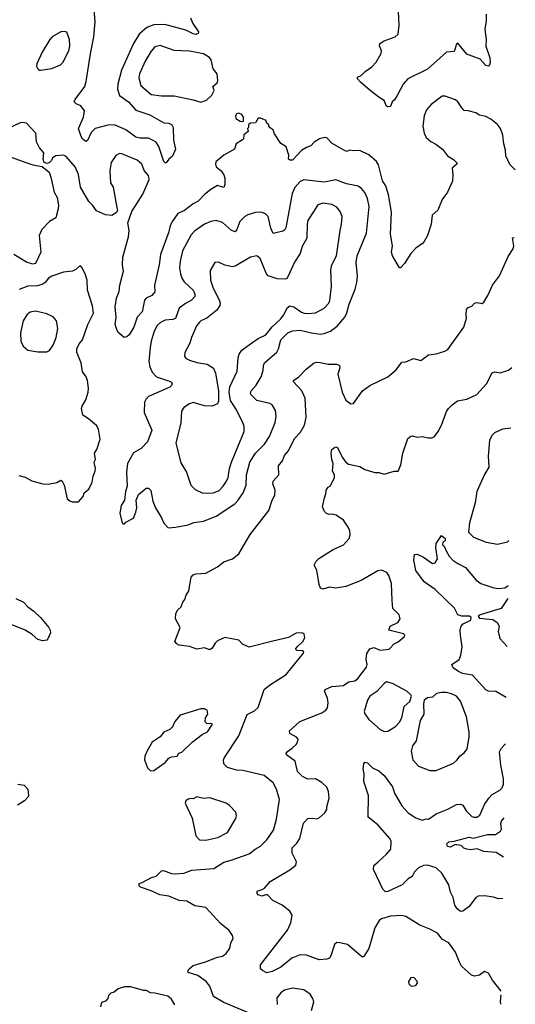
# Model space of a CAD drawing. Extents: x 1954683 to 2060285, y 904798 to 1016299.
# Tile 142 of 256: x 2054722 to 2058616, y 915555 to 923291. Entities that reach past the tile are written whole.
import ezdxf

# ---------------------------------------------------------------- set-up
doc = ezdxf.new("R2010")
doc.units = 0

msp = doc.modelspace()

# ---------------------------------------------------------------- linework, layer by layer
at = {"layer": '0CON10XD'}
for points in [[(2056064.3, 923305), (2056081.7, 923261.7), (2056126, 923195), (2056125, 923181.2), (2056105, 923175.8), (2056085, 923179.4), (2056028, 923208), (2055862, 923252), (2055775, 923249.7), (2055721.3, 923228.7), (2055661.5, 923178.5), (2055616.1, 923103.9), (2055523.1, 922895), (2055493.1, 922785), (2055489.7, 922745), (2055506.7, 922695), (2055576.1, 922646.1), (2055635, 922580.9), (2055745, 922544.6), (2055855, 922481.5), (2055895, 922476.9), (2055916.2, 922465), (2055928.1, 922445), (2055929.2, 922345), (2055947.5, 922275), (2055922, 922218), (2055893.3, 922195), (2055873, 922167), (2055865, 922166.7), (2055855, 922177.5), (2055815.5, 922295.5), (2055791.3, 922331.3), (2055735, 922360.6), (2055665, 922360.5), (2055635, 922367.3), (2055556.3, 922426.3), (2055472.3, 922462.3), (2055426, 922464), (2055315, 922436.7), (2055284.4, 922405), (2055255, 922341.2), (2055242.5, 922335), (2055216.2, 922355), (2055205, 922373.8), (2055184.2, 922435), (2055223.1, 922525), (2055230.8, 922575), (2055203.1, 922613.1), (2055165, 922628.6), (2055150.8, 922645), (2055157.1, 922665), (2055234, 922766), (2055245.4, 922805.4), (2055277.1, 923022.9), (2055304.7, 923155), (2055315.3, 923275), (2055293.6, 923535)], [(2058386, 923335), (2058386, 923285), (2058376.2, 923215), (2058386, 923136), (2058384.1, 923084.1), (2058415, 922990), (2058418, 922955), (2058413.3, 922935), (2058405, 922926.7), (2058385, 922931.2), (2058339.7, 922979.7), (2058235, 923021.2), (2058165, 923106.7), (2058155, 923097.5), (2058135, 923040), (2058075, 923036.2), (2057925, 922903.1), (2057771.2, 922825), (2057735.6, 922784.4), (2057688.8, 922695), (2057667.5, 922662.5), (2057647.5, 922645), (2057635, 922610), (2057615, 922607.5), (2057605, 922612.5), (2057586.6, 922656.6), (2057554.2, 922674.2), (2057476, 922735), (2057398.8, 922798.8), (2057376.7, 922825), (2057375, 922840), (2057405, 922853.3), (2057437.5, 922885), (2057489.5, 922920.5), (2057523.6, 922956.4), (2057563.3, 923025), (2057563.8, 923045), (2057548.8, 923085), (2057552.5, 923105), (2057585, 923123.8), (2057672.5, 923155), (2057695, 923177.5), (2057704.1, 923245.9), (2057697.5, 923355)], [(2054885, 922893.3), (2054975, 922908), (2055042.7, 922937.3), (2055060, 922955), (2055108.6, 923045), (2055115.7, 923085), (2055112.5, 923135), (2055092.3, 923192.3), (2055075, 923198.8), (2055044.2, 923195.8), (2054976.2, 923155), (2054958.6, 923135), (2054897.5, 923035), (2054856.2, 922945), (2054853.8, 922925), (2054863.3, 922905), (2054875, 922893.3), (2054885, 922893.3)], [(2056145, 922643.3), (2056190.7, 922659.3), (2056232.3, 922697.7), (2056250, 922735), (2056240, 922765), (2056272.5, 922795), (2056279.3, 922810.7), (2056272.5, 922865), (2056242.5, 922905), (2056226.7, 922975), (2056213.3, 922995), (2056165, 923021.4), (2056055, 923044.3), (2055935, 923048.6), (2055825, 923088), (2055785, 923077.1), (2055755, 923044), (2055706.7, 922965), (2055662.9, 922865), (2055658.2, 922835), (2055673.8, 922773.8), (2055755, 922704.4), (2055835, 922693.1), (2055935, 922691.9), (2056085, 922662.5), (2056145, 922643.3)], [(2058616.2, 922111.3), (2058592.5, 922135), (2058573.9, 922153.9), (2058541.2, 922221.2), (2058539.2, 922265), (2058525.7, 922315.7), (2058516.9, 922385), (2058498.6, 922435), (2058475, 922467.5), (2058425, 922510), (2058385, 922530), (2058335, 922541.2), (2058305, 922558), (2058245, 922575.8), (2058215, 922578.8), (2058195, 922597.5), (2058165, 922645.6), (2058145, 922661.8), (2058065, 922691.2), (2058040.5, 922689.5), (2057956.2, 922625), (2057917.4, 922582.6), (2057899.4, 922535), (2057890, 922455), (2057898.8, 922398.8), (2057916.7, 922365), (2057952.7, 922332.7), (2057992.3, 922312.3), (2058045, 922273.3), (2058082.3, 922222.3), (2058131.7, 922191.7), (2058160, 922165), (2058157.5, 922155), (2058120, 922125), (2058126.2, 922075), (2058123, 922023), (2058083.3, 921935), (2058042.3, 921877.7), (2058006.7, 921795), (2057962.5, 921755), (2057956, 921685), (2057926.7, 921595), (2057900.5, 921549.5), (2057887.3, 921532.7), (2057833.3, 921495), (2057795.9, 921454.1), (2057745.8, 921374.2), (2057715, 921342.5), (2057705, 921342.5), (2057650, 921435), (2057644, 921465), (2057651.4, 921515), (2057634.4, 921605), (2057644.4, 921775), (2057622.5, 921905), (2057598.1, 921985), (2057571.9, 922025), (2057541.1, 922151.1), (2057525, 922178), (2057465, 922229.2), (2057395, 922262.2), (2057345, 922260.8), (2057315, 922266), (2057293.3, 922256.7), (2057275, 922262.5), (2057178.3, 922318.3), (2057135, 922363.3), (2057115, 922366), (2057077.5, 922355), (2057035, 922330), (2057010.5, 922299.5), (2056975, 922288), (2056935, 922262.5), (2056865, 922188), (2056846.1, 922186.1), (2056833.8, 922195), (2056836.1, 922226.1), (2056815, 922292.5), (2056775, 922317.5), (2056723.9, 922393.9), (2056712.5, 922425), (2056690.7, 922440.7), (2056680, 922455), (2056680, 922465), (2056661.7, 922481.7), (2056658.3, 922498.3), (2056615, 922517.5), (2056595, 922517.5), (2056575, 922480), (2056535, 922477.5), (2056520, 922465), (2056520, 922445), (2056512.5, 922435), (2056517, 922413), (2056483, 922387), (2056480, 922355), (2056473, 922347), (2056423.3, 922315), (2056408.8, 922275), (2056325, 922225.8), (2056262.5, 922175), (2056259.2, 922155), (2056266, 922135), (2056305, 922104), (2056325, 922073.3), (2056333.3, 922045), (2056334.3, 921995), (2056325, 921973.8), (2056275, 921988.1), (2056225, 921956.9), (2056175, 921918.5), (2056125, 921865.5), (2056085, 921844.5), (2056017.4, 921792.6), (2055965, 921768.9), (2055921.7, 921708.3), (2055905.3, 921674.7), (2055893.8, 921625), (2055827.9, 921445), (2055816.7, 921365), (2055780.8, 921205), (2055785, 921152.5), (2055761.2, 921125), (2055715.9, 921104.1), (2055703, 921087), (2055684.2, 920995.8), (2055646, 920955), (2055618.8, 920875), (2055581.2, 920815), (2055565, 920800), (2055543, 920793), (2055495, 920833.3), (2055485, 920857.5), (2055472.5, 920895), (2055479.4, 920955), (2055471.9, 921035), (2055482, 921102), (2055502.9, 921155), (2055508.6, 921205), (2055537.5, 921315), (2055530.6, 921365), (2055531.4, 921425), (2055576, 921585), (2055582, 921635), (2055572.5, 921695), (2055603.3, 921785), (2055690.6, 921919.4), (2055739.6, 922035), (2055735, 922065.8), (2055699.4, 922105), (2055680.6, 922155), (2055645, 922187.5), (2055525, 922237.5), (2055505, 922238.6), (2055476.2, 922225), (2055441.5, 922168.5), (2055429.4, 922105), (2055435, 922010), (2055456, 921975), (2055486.2, 921816.2), (2055490, 921795), (2055483.3, 921776.7), (2055446.4, 921753.6), (2055395, 921758.8), (2055325, 921788), (2055295, 921833.8), (2055265, 921863.8), (2055199.2, 921975), (2055183.3, 922075), (2055157.5, 922135), (2055086.7, 922215), (2055065, 922226.2), (2055005, 922222.5), (2054980, 922205), (2054972.5, 922185), (2054953.6, 922166.4), (2054935, 922161.2), (2054915, 922170), (2054906, 922195), (2054911.2, 922245), (2054876.7, 922285), (2054855, 922332.5), (2054849.5, 922399.5), (2054775, 922477.5), (2054745, 922484.2), (2054725, 922480.8), (2054632, 922435)], [(2056475, 922490), (2056480, 922495), (2056480, 922525), (2056466.4, 922546.4), (2056445, 922557.5), (2056425, 922552.5), (2056417.5, 922535), (2056420, 922515), (2056455, 922492.5), (2056475, 922490)], [(2054635, 922218.8), (2054770.2, 922170.2), (2054825, 922151.9), (2054897.7, 922137.7), (2054953, 922093), (2054967.5, 922055), (2054992.2, 921935), (2055015.7, 921895), (2055025.7, 921835), (2055024, 921805), (2055005, 921733.3), (2054955.7, 921704.3), (2054896.4, 921643.6), (2054873.8, 921595), (2054889.2, 921465), (2054851.4, 921385), (2054844, 921375), (2054825, 921369.6), (2054776.3, 921386.3), (2054675, 921447.1)], [(2055889.5, 919299.5), (2055945, 919304.2), (2056045, 919322.5), (2056090.3, 919339.7), (2056165, 919350.6), (2056265, 919389.4), (2056411.7, 919488.3), (2056438.1, 919515), (2056479.1, 919575), (2056500.9, 919635), (2056503.9, 919715), (2056530, 919815), (2056573.9, 919886.1), (2056644.7, 919955.3), (2056684.1, 920015.9), (2056728.8, 920125), (2056736.4, 920175), (2056730.9, 920220.9), (2056705.5, 920265.5), (2056686.2, 920276.2), (2056585, 920299.5), (2056538.5, 920345), (2056534.5, 920355), (2056540.5, 920375), (2056579.2, 920420.8), (2056619.1, 920485), (2056635.6, 920535), (2056638.1, 920575), (2056645.6, 920595), (2056741.7, 920678.3), (2056756, 920704), (2056775, 920775.6), (2056829.9, 920830.1), (2056865, 920846.5), (2056925, 920851.2), (2057015, 920830), (2057085, 920821.4), (2057115, 920824.3), (2057165, 920844.3), (2057216.2, 920883.8), (2057277.1, 920952.9), (2057293.3, 920986.7), (2057310.7, 921055), (2057358.1, 921175), (2057371.9, 921225), (2057377.5, 921275), (2057364.6, 921384.6), (2057373.3, 921435), (2057447.2, 921612.8), (2057467.2, 921822.8), (2057455, 921886.2), (2057435, 921932.5), (2057408.1, 921965), (2057382.7, 921982.7), (2057290.4, 922000.4), (2057206.4, 922033.6), (2057115, 922014.6), (2056955, 922031.5), (2056925, 922019.4), (2056885, 921972.9), (2056862.3, 921925), (2056812.9, 921655), (2056805, 921640), (2056789.7, 921630.3), (2056712.3, 921612.3), (2056695, 921652.5), (2056674.5, 921744.5), (2056655, 921764.2), (2056635, 921774.2), (2056615, 921779.2), (2056574.1, 921775.9), (2056515, 921758.8), (2056492, 921745), (2056450.6, 921705), (2056428, 921642), (2056415, 921624), (2056385, 921635.8), (2056315, 921697.1), (2056265, 921712.9), (2056225, 921705.6), (2056175, 921684.5), (2056095, 921630.6), (2056068.1, 921601.9), (2056002.2, 921475), (2055982.5, 921395), (2055977.6, 921342.4), (2055984.6, 921294.6), (2055999.5, 921255), (2056015, 921230.6), (2056084.5, 921165), (2056098.5, 921135), (2056098.1, 921115), (2056072.6, 921087.4), (2056025, 921062.2), (2055976, 921025), (2055945, 920944.2), (2055925.5, 920934.5), (2055865, 920930.9), (2055828.8, 920911.2), (2055802.9, 920887.1), (2055778.5, 920845), (2055753.9, 920765), (2055746.2, 920715), (2055736.5, 920605), (2055745, 920563.3), (2055762.1, 920522.1), (2055796.3, 920486.3), (2055907.6, 920447.6), (2055921.2, 920435), (2055915, 920416.7), (2055901.2, 920405), (2055735, 920331.1), (2055711.9, 920308.1), (2055702.5, 920285), (2055699.6, 920205), (2055759.2, 920065), (2055726.2, 919975), (2055677.3, 919922.7), (2055615, 919888.8), (2055570, 919805), (2055562, 919735), (2055566.7, 919625), (2055552.5, 919585), (2055546.7, 919515), (2055520, 919475), (2055508.8, 919415), (2055528.3, 919338.3), (2055535, 919330), (2055545, 919330), (2055555, 919342.5), (2055616.2, 919375), (2055635, 919422.5), (2055642, 919455), (2055637.5, 919515), (2055655, 919560), (2055715, 919610), (2055735, 919610), (2055751.7, 919591.7), (2055768.8, 919508.8), (2055788.8, 919455), (2055837, 919377), (2055853.8, 919335), (2055889.5, 919299.5)], [(2056160.6, 919570.6), (2056245, 919572.5), (2056288, 919592), (2056320.5, 919625), (2056346.4, 919665), (2056358.8, 919695), (2056369.7, 919765), (2056385, 919814.2), (2056485.5, 920055), (2056485.5, 920095), (2056478.3, 920118.3), (2056425.4, 920225.4), (2056379.5, 920299.5), (2056367.3, 920365), (2056372.2, 920407.8), (2056431.7, 920528.3), (2056438.5, 920635), (2056446.7, 920663.3), (2056468.1, 920695), (2056535, 920745.5), (2056595, 920785.5), (2056656.5, 920815), (2056705, 920879.1), (2056770.9, 920939.1), (2056797.6, 920972.4), (2056824.1, 921025.9), (2056845, 921043.3), (2056875, 921034.6), (2056935, 920993.5), (2056956, 920986), (2056985, 920981.8), (2057045, 920988.5), (2057115.4, 921024.6), (2057151.9, 921065), (2057160, 921085), (2057171.8, 921195), (2057166.4, 921325), (2057175.6, 921365), (2057211.5, 921435), (2057239.4, 921635), (2057251.5, 921685), (2057255.5, 921745), (2057239.4, 921785), (2057215, 921817.5), (2057175, 921840), (2057105, 921848.6), (2057064.6, 921835.4), (2056987, 921713), (2056980, 921685), (2056977.5, 921575), (2056942, 921508), (2056926, 921454), (2056880.8, 921385), (2056832.5, 921275), (2056821.4, 921258.6), (2056808.1, 921251.9), (2056745, 921254), (2056675, 921278.5), (2056659.9, 921299.9), (2056612.5, 921415), (2056585, 921435.5), (2056536.2, 921425), (2056415, 921354.4), (2056395, 921349.4), (2056335, 921362), (2056285, 921386.7), (2056255, 921382.5), (2056218.8, 921321.2), (2056220, 921245), (2056238.5, 921188.5), (2056292.3, 921082.3), (2056297.1, 921065), (2056293.9, 921045), (2056270.3, 921009.7), (2056193.2, 920946.8), (2056145, 920925.6), (2056135, 920915.7), (2056110.9, 920885), (2056072.9, 920792.9), (2056059.8, 920750.2), (2056018.8, 920675), (2056016.2, 920645), (2056029.7, 920629.7), (2056055, 920615.8), (2056115, 920598.2), (2056195, 920585.5), (2056243.5, 920553.5), (2056260.6, 920515), (2056282.9, 920375), (2056283.1, 920295), (2056275, 920272), (2056234.5, 920255.5), (2056175, 920257.1), (2056085, 920282.2), (2056056.2, 920273.8), (2056012.5, 920245), (2055994.4, 920215), (2055987.2, 920122.8), (2055950, 919965), (2055988.7, 919808.7), (2056032.9, 919735), (2056067.5, 919635), (2056100.3, 919600.3), (2056160.6, 919570.6)], [(2056615, 915448.1), (2056325, 915570), (2056245, 915616.7), (2056215, 915696.7), (2056186, 915735), (2056120.9, 915780.9), (2056046.7, 915805), (2056042.5, 915815), (2056053.1, 915835), (2056085, 915860.4), (2056182.1, 915887.9), (2056275, 915926), (2056315, 915934.2), (2056345, 915953.8), (2056374.1, 915995.9), (2056382, 916035), (2056400, 916075), (2056395, 916096.7), (2056368, 916135), (2056300.3, 916190.3), (2056185, 916316.7), (2056098.8, 916328.8), (2056035, 916364.4), (2055975, 916370.6), (2055895, 916404), (2055822.5, 916415), (2055755.9, 916445.9), (2055670, 916475), (2055660, 916485), (2055660, 916505), (2055685, 916512.5), (2055757.3, 916552.7), (2055795, 916561.2), (2055835, 916603.8), (2055852.3, 916607.7), (2055915, 916582.9), (2055945, 916579.4), (2056012.5, 916585), (2056075, 916609.4), (2056247.2, 916622.8), (2056325, 916673.3), (2056382.9, 916687.1), (2056525, 916738.6), (2056571.2, 916775), (2056615, 916797.1), (2056663.4, 916846.6), (2056716, 916924), (2056740.5, 917009.5), (2056762.2, 917165), (2056740.8, 917245), (2056713.8, 917295), (2056643.5, 917353.5), (2056475, 917392), (2056425.8, 917395.8), (2056355, 917416), (2056325.9, 917445.9), (2056324.2, 917475), (2056332, 917495), (2056442.9, 917665), (2056508.2, 917831.8), (2056568.1, 917861.9), (2056595, 917886), (2056642, 918028), (2056685, 918062.5), (2056815, 918146.2), (2056951.2, 918315), (2056953.3, 918325), (2056945, 918331.2), (2056900, 918335), (2056890, 918345), (2056902, 918365), (2056946, 918405), (2056963.3, 918435), (2056956.1, 918466.1), (2056940, 918475), (2056895, 918471.2), (2056835, 918438.1), (2056711.9, 918408.1), (2056525, 918360.8), (2056473.3, 918385), (2056445, 918415.8), (2056335, 918436), (2056275, 918411.2), (2056257, 918393), (2056235, 918353.3), (2056215, 918340), (2056175, 918356.7), (2056115, 918346.2), (2056055, 918366.2), (2055975, 918376.7), (2055956.1, 918386.1), (2055940, 918405), (2055982.5, 918515), (2055946.7, 918585), (2055950, 918625), (2055963.3, 918655), (2055990.7, 918679.3), (2056003.3, 918715), (2056020, 918735), (2056030.5, 918769.5), (2056051.2, 918805), (2056069.3, 918910.7), (2056085, 918930), (2056105, 918938), (2056185, 918943.8), (2056275, 918991.2), (2056325, 919032.5), (2056395, 919056.2), (2056445, 919093.8), (2056462, 919125), (2056532.4, 919247.6), (2056679.2, 919435), (2056705.8, 919515), (2056725.6, 919555), (2056730, 919595), (2056712, 919645), (2056712.5, 919665), (2056756.9, 919715), (2056755.5, 919785), (2056786, 919824), (2056803.7, 919866.3), (2056835, 919903.3), (2056880.3, 919999.7), (2056929.1, 920050.9), (2056958.6, 920105), (2056972.9, 920165), (2056965, 920317.5), (2056939.4, 920375), (2056873.8, 920445), (2056873.3, 920455), (2056916.2, 920485), (2056973.8, 920545), (2057035, 920596), (2057055, 920601.4), (2057082.5, 920597.5), (2057145, 920584.3), (2057215, 920585.6), (2057233.8, 920575), (2057236.9, 920555), (2057222.2, 920505), (2057255.5, 920365), (2057285, 920301.4), (2057325, 920273.8), (2057343.9, 920276.1), (2057415, 920374.2), (2057473.9, 920416.1), (2057614.6, 920485.4), (2057678.9, 920541.1), (2057725, 920599.2), (2057755, 920602), (2057815, 920630), (2057875, 920613.3), (2057935, 920658.6), (2057995, 920665.7), (2058062.9, 920687.1), (2058085, 920700), (2058212.9, 920875), (2058233.8, 920945), (2058228.8, 920975), (2058233.3, 921013.3), (2058245, 921030), (2058275, 921041.2), (2058296.1, 921063.9), (2058315, 921070), (2058355, 921060), (2058368.3, 921071.7), (2058400.8, 921125), (2058436.2, 921205), (2058491.3, 921278.7), (2058558.8, 921431.2), (2058599.5, 921490.5), (2058604, 921515), (2058593.3, 921576.7), (2058605, 921580), (2058607, 921579.4)], [(2054715, 919711.2), (2054765, 919696.7), (2054817, 919667), (2054905, 919644.3), (2054945, 919641.9), (2055013.8, 919653.8), (2055045, 919672.5), (2055056.2, 919665), (2055072, 919635), (2055095, 919527.5), (2055115, 919510), (2055135, 919502.5), (2055185, 919502.5), (2055220, 919545), (2055227.5, 919575), (2055265, 919602.5), (2055292.7, 919657.3), (2055298, 919705), (2055315.7, 919744.3), (2055318, 919765), (2055307.5, 919815), (2055316.7, 919835), (2055310, 919885), (2055328, 919915), (2055354.4, 919995), (2055341.8, 920075), (2055325, 920101.9), (2055263.8, 920155), (2055218.8, 920185), (2055207.5, 920235), (2055212.5, 920255), (2055240.6, 920305), (2055260, 920365), (2055263.1, 920395), (2055255.7, 920455.7), (2055241.2, 920491.2), (2055214.3, 920524.3), (2055204.3, 920595), (2055170, 920675), (2055170, 920705), (2055190, 920745), (2055214.5, 920775.5), (2055257.5, 920895), (2055301.5, 920985), (2055295, 921043.3), (2055254.3, 921165), (2055251.9, 921245), (2055235.6, 921295), (2055210, 921345), (2055195, 921356.2), (2055162.3, 921327.7), (2055135.6, 921314.4), (2055065, 921307.1), (2054975, 921276.1), (2054949.5, 921260.5), (2054922.5, 921227.5), (2054899.2, 921210.8), (2054859.2, 921200.8), (2054785, 921197.8), (2054718.3, 921171.7)], [(2054865, 920680.8), (2054935, 920681.2), (2054955, 920691.2), (2054985, 920733.8), (2055008.6, 920795), (2055021.9, 920865), (2055011.9, 920925), (2054985.4, 920955.4), (2054935, 920980), (2054845, 921000.6), (2054805, 920994.4), (2054778, 920972), (2054750, 920925), (2054728.9, 920831.1), (2054730, 920765), (2054750, 920725), (2054785, 920695.8), (2054865, 920680.8)], [(2058505.2, 915658.8), (2058437.5, 915745), (2058405, 915801.2), (2058375, 915813.3), (2058335, 915783.3), (2058295, 915776.7), (2058272.5, 915785), (2058194.6, 915854.6), (2058176.4, 915886.4), (2058147.1, 915965), (2058095, 916038), (2058045, 916064.2), (2058005, 916114.2), (2057945, 916146), (2057865, 916178), (2057755, 916245.8), (2057725, 916252.5), (2057635, 916248.1), (2057565, 916226), (2057547.3, 916212.7), (2057513.4, 916156.6), (2057465.8, 915995), (2057425, 915930), (2057415, 915926.7), (2057405, 915933.3), (2057296.7, 916025), (2057237.7, 916037.7), (2057215, 916040), (2057194.4, 916025.6), (2057168, 915935), (2057155, 915918.8), (2057135, 915910), (2057075, 915905.6), (2056975, 915941.5), (2056925, 915945.3), (2056861.3, 915918.7), (2056775, 915847.9), (2056705, 915811.8), (2056665, 915803.1), (2056630.2, 915820.2), (2056612.9, 915835), (2056614.5, 915865.5), (2056825, 916138), (2056853.3, 916195), (2056862.5, 916255), (2056845, 916286.2), (2056783.8, 916335), (2056710.2, 916370.2), (2056668.8, 916415), (2056655, 916416), (2056625, 916404.3), (2056596, 916415), (2056588.6, 916425), (2056586.7, 916445), (2056628.3, 916458.3), (2056645, 916467.5), (2056690.5, 916519.5), (2056845, 916612.5), (2056891.7, 916648.3), (2056897.5, 916675), (2056862.8, 916742.8), (2056862.9, 916785), (2056899.4, 916820.6), (2056923.1, 916856.9), (2056951.9, 916978.1), (2056985, 917016), (2057025, 917018.8), (2057055, 917013.8), (2057075, 917020), (2057119.7, 917060.3), (2057136, 917085), (2057134.1, 917105.9), (2057153.8, 917175), (2057148.3, 917228.3), (2057135, 917262.5), (2057095, 917298.8), (2057045, 917325.8), (2056985, 917324.4), (2056944.6, 917344.6), (2056904.7, 917384.7), (2056885.4, 917465.4), (2056818.6, 917515), (2056815.8, 917525), (2056825, 917542), (2056863.4, 917566.6), (2056895, 917596.7), (2056905.8, 917615), (2056909.2, 917639.2), (2056896.7, 917655), (2056845, 917683.8), (2056841.2, 917705), (2056923.1, 917776.9), (2057096.2, 917845), (2057127.5, 917865), (2057139.4, 917885), (2057145.6, 917925), (2057140.3, 917960.3), (2057118, 918015), (2057121.7, 918028.3), (2057175, 918051.2), (2057265, 918060), (2057305, 918090), (2057355, 918096.7), (2057380, 918115), (2057446.2, 918205), (2057451.2, 918225), (2057444.2, 918265), (2057448.3, 918311.7), (2057473, 918347), (2057505, 918358.8), (2057555, 918336.7), (2057625, 918346.2), (2057665, 918387.5), (2057696.1, 918403.9), (2057746.1, 918443.9), (2057747.5, 918455), (2057737.5, 918465), (2057622.5, 918495), (2057633.3, 918525), (2057693.3, 918555), (2057712.5, 918585), (2057702.5, 918615), (2057653.3, 918665), (2057648, 918728), (2057642.6, 918862.6), (2057623.5, 918925), (2057607.4, 918947.4), (2057565, 918965.5), (2057535, 918961.8), (2057405, 918885.6), (2057285, 918838), (2057205, 918824.2), (2057155, 918832.9), (2057105, 918817.1), (2057085, 918825.8), (2057074.5, 918854.5), (2057057.3, 918965), (2057036.7, 919005), (2057052.3, 919037.7), (2057072.7, 919057.3), (2057185, 919128.8), (2057266.2, 919165), (2057310, 919215), (2057319.2, 919245), (2057316.1, 919273.9), (2057304.2, 919304.2), (2057265, 919360), (2057207.7, 919397.7), (2057175, 919406.7), (2057153.6, 919403.6), (2057131.7, 919411.7), (2057116.4, 919426.4), (2057100, 919465), (2057116.2, 919535), (2057128, 919565), (2057131.2, 919595), (2057145, 919617.5), (2057165, 919630), (2057196.2, 919695), (2057196.2, 919715), (2057178.8, 919745), (2057186.1, 919803.9), (2057173.8, 919835), (2057168.6, 919885), (2057175.6, 919914.4), (2057195, 919930), (2057205, 919936.2), (2057219.3, 919929.3), (2057256.2, 919855), (2057285, 919813.8), (2057305, 919800), (2057395, 919780), (2057435, 919757.5), (2057513.6, 919733.6), (2057545, 919732.5), (2057585, 919720), (2057665, 919743.3), (2057695, 919743.3), (2057716.7, 919795), (2057733.3, 919885), (2057770.5, 919999.5), (2057795, 920020), (2057805, 920021.2), (2057845, 920011.2), (2057885, 920016.2), (2057935, 920006.7), (2057963, 920007), (2057980, 920015), (2058010, 920055), (2058035.9, 920104.1), (2058075, 920212.5), (2058091.2, 920235), (2058118.8, 920265), (2058163.2, 920296.8), (2058235, 920308.6), (2058314.2, 920345.8), (2058388.7, 920431.3), (2058435, 920517.5), (2058455, 920523.3), (2058496.4, 920516.4), (2058561.7, 920538.3), (2058589.5, 920557.9)], [(2058581.3, 920082.2), (2058514.5, 920074.5), (2058453.1, 920045), (2058432.7, 920025), (2058414.6, 919985), (2058402.1, 919862.1), (2058408.8, 919775), (2058373.2, 919716.8), (2058314.5, 919585), (2058301.8, 919495), (2058255, 919337.5), (2058248.6, 919265), (2058286.7, 919225), (2058387.5, 919185), (2058475, 919170.6), (2058555, 919190), (2058566.1, 919200.3)], [(2058544.9, 917966), (2058463, 918013), (2058405, 918016.4), (2058385.7, 918025), (2058280.6, 918140.6), (2058202.5, 918155), (2058169.6, 918169.6), (2058128.8, 918198.8), (2058116.2, 918225), (2058174, 918265), (2058189.2, 918299.2), (2058199.2, 918365), (2058185.7, 918454.3), (2058184.2, 918495.8), (2058191.2, 918525), (2058206.2, 918545), (2058267.7, 918572.3), (2058270.5, 918595), (2058255, 918604.5), (2058195, 918605.4), (2058164, 918615), (2058138.9, 918668.9), (2057985.3, 918815.3), (2057898.8, 918875), (2057835, 918962.5), (2057818.8, 919045), (2057825, 919090), (2057845, 919092.5), (2057895, 919069.2), (2057965, 919018), (2057986.2, 919025), (2058004, 919055), (2057991.1, 919145), (2057993.3, 919175), (2058035, 919238.8), (2058066.2, 919215), (2058065, 919197.5), (2058047.5, 919185), (2058043.3, 919165), (2058056.7, 919155), (2058076, 919114), (2058096.1, 919076.1), (2058125.3, 919045.3), (2058165, 919017.5), (2058225, 918988), (2058307.9, 918887.9), (2058345, 918862), (2058447.3, 918827.3), (2058485, 918822.5), (2058535, 918828), (2058560, 918845.7)], [(2054692.6, 918742.6), (2054751.2, 918715), (2054785, 918678), (2054833.3, 918645), (2054886, 918595), (2054950, 918515), (2054961.2, 918495), (2054963.3, 918475), (2054943.9, 918426.1), (2054934, 918416), (2054905, 918410.8), (2054865, 918421.2), (2054819.8, 918459.8), (2054763.8, 918495), (2054655, 918539.4)], [(2058558.2, 918742.3), (2058505, 918665.6), (2058340, 918615), (2058323.1, 918605), (2058335, 918588.9), (2058439.3, 918579.3), (2058473.8, 918555), (2058488.6, 918525), (2058480.5, 918485), (2058495, 918430), (2058551.8, 918365.9)], [(2057585, 917697.5), (2057615, 917702.5), (2057675, 917736.7), (2057707.3, 917772.7), (2057723.8, 917805), (2057744, 917895), (2057786.7, 917935), (2057800, 917975), (2057795, 917987.5), (2057765, 918016.2), (2057652.5, 918075), (2057605, 918088.8), (2057585, 918076.7), (2057527.9, 918012.1), (2057473.8, 917975), (2057453.8, 917945), (2057429.2, 917855), (2057435, 917836.7), (2057465, 917793.3), (2057555, 917713.8), (2057585, 917697.5)], [(2057945, 917391.2), (2057995, 917393.3), (2058129.5, 917450.5), (2058157.7, 917472.3), (2058182.3, 917507.7), (2058215.9, 917534.1), (2058237, 917563), (2058252.9, 917655), (2058254.2, 917695), (2058232, 917815), (2058185, 917936.7), (2058155, 917976), (2058115, 917995.7), (2058075, 918005.8), (2058035, 918005.7), (2057996.1, 917996.1), (2057965, 917969.2), (2057925, 917962), (2057901.2, 917945), (2057893.8, 917915), (2057896.7, 917835), (2057867.5, 917785), (2057838, 917625), (2057808.8, 917585), (2057796.7, 917545), (2057810, 917475), (2057855, 917426.7), (2057945, 917391.2)], [(2055750.5, 917390.5), (2055775, 917391.9), (2055865.4, 917454.6), (2055895, 917490), (2055915, 917499.2), (2055960, 917505), (2055971.7, 917528.3), (2055995, 917537.5), (2056075.9, 917614.1), (2056155.9, 917674.1), (2056197.5, 917695), (2056237.5, 917755), (2056225, 917762.5), (2056195, 917760), (2056180, 917775), (2056182, 917805), (2056200.8, 917835), (2056195, 917866.7), (2056175, 917878), (2056145, 917877.5), (2055983.9, 917826.1), (2055941.7, 917778.3), (2055923.6, 917736.4), (2055902.5, 917715), (2055855, 917692.5), (2055825, 917657.5), (2055762.5, 917615), (2055723.2, 917546.8), (2055706, 917505), (2055702, 917475), (2055725, 917413.3), (2055750.5, 917390.5)], [(2058517.7, 916387.1), (2058485, 916384), (2058445, 916398), (2058375, 916407.5), (2058325, 916404.2), (2058305, 916395.6), (2058254, 916325), (2058205, 916288), (2058185, 916284), (2058160, 916305), (2058140, 916335), (2058128.5, 916395), (2058106.6, 916436.6), (2058094.5, 916495), (2058039.4, 916585), (2057995, 916627.5), (2057925, 916648.5), (2057895, 916646.7), (2057855, 916627.8), (2057825, 916595.6), (2057805, 916558.6), (2057775, 916541.8), (2057727, 916493), (2057615, 916441.5), (2057595, 916438.2), (2057575, 916458.8), (2057500.9, 916615), (2057503.8, 916645), (2057536.9, 916673.1), (2057605, 916734.4), (2057637.5, 916775), (2057641.9, 916835), (2057632.9, 916855), (2057536.7, 916965), (2057460, 917025), (2057461.9, 917195), (2057426, 917305), (2057429.2, 917365), (2057421.2, 917405), (2057426.7, 917445), (2057435, 917457.5), (2057455, 917452.5), (2057493, 917413), (2057545, 917390), (2057585, 917352.5), (2057651.2, 917265), (2057665.7, 917215), (2057724.6, 917114.6), (2057775, 917060), (2057835, 917021.4), (2057885, 917002), (2057915, 917013.3), (2057935, 917010), (2057995, 917052.9), (2058085, 917087.8), (2058154, 917126), (2058185, 917128.1), (2058205, 917120.8), (2058230.8, 917075), (2058275, 917032), (2058290, 917025), (2058315, 917026), (2058338.7, 917041.3), (2058374.4, 917125), (2058408.6, 917175), (2058435.5, 917204.5), (2058495, 917238), (2058514, 917255), (2058524.4, 917285.6), (2058524.5, 917325.5), (2058501.5, 917435), (2058492.3, 917537.7), (2058504, 917565), (2058538.6, 917603)], [(2054706.1, 917286.1), (2054758.3, 917278.3), (2054786.7, 917245), (2054792, 917195), (2054788, 917185), (2054760, 917155), (2054705, 917118.6)], [(2056185, 916844.4), (2056280, 916865), (2056355, 916906), (2056420, 917015), (2056426, 917035), (2056420, 917065), (2056368.9, 917118.9), (2056345, 917134.3), (2056215, 917177.1), (2056165, 917172.2), (2056115, 917185.6), (2056085, 917168.8), (2056065, 917172.5), (2056040, 917165), (2056027.5, 917155), (2056023.3, 917135), (2056077.4, 917017.4), (2056105, 916878), (2056135, 916848.6), (2056185, 916844.4)], [(2058523.3, 916712.1), (2058465, 916746.7), (2058370, 916755), (2058317.7, 916777.7), (2058265, 916770), (2058234.1, 916774.1), (2058212.7, 916782.7), (2058191.7, 916801.7), (2058155, 916808.8), (2058145, 916810), (2058105, 916789.5), (2058084.3, 916795), (2058078.6, 916815), (2058095, 916831.4), (2058135, 916836.2), (2058252.4, 916867.6), (2058285, 916861.9), (2058398.4, 916888.4), (2058460.9, 916889.1), (2058500.8, 916915), (2058507.6, 916932.4), (2058502.2, 916975), (2058508.1, 916995), (2058528.6, 917020.8)], [(2057797, 915697), (2057835, 915702.5), (2057846.4, 915723.6), (2057846.1, 915736.1), (2057820, 915765), (2057795, 915762.5), (2057776.7, 915735), (2057780, 915715), (2057797, 915697)], [(2055941.2, 915551.2), (2055916, 915595), (2055885, 915619.2), (2055785, 915642.5), (2055750, 915645), (2055715, 915662.5), (2055695, 915663.3), (2055595, 915692.5), (2055545, 915692.5), (2055495, 915677.5), (2055465, 915650), (2055438.3, 915641.7), (2055420, 915625), (2055415, 915600), (2055395, 915580), (2055365, 915570), (2055356.7, 915535)], [(2057015, 915507.5), (2057033.8, 915575), (2057028.8, 915595), (2057005.5, 915635.5), (2056955, 915670), (2056865, 915683.1), (2056803.6, 915666.4), (2056773.3, 915646.7), (2056742.9, 915605), (2056744.2, 915555)], [(2058503.4, 915556.5), (2058500.7, 915579.3), (2058504.7, 915630.4)]]:
    msp.add_lwpolyline(points, dxfattribs=at)

doc.saveas('drawing.dxf')
